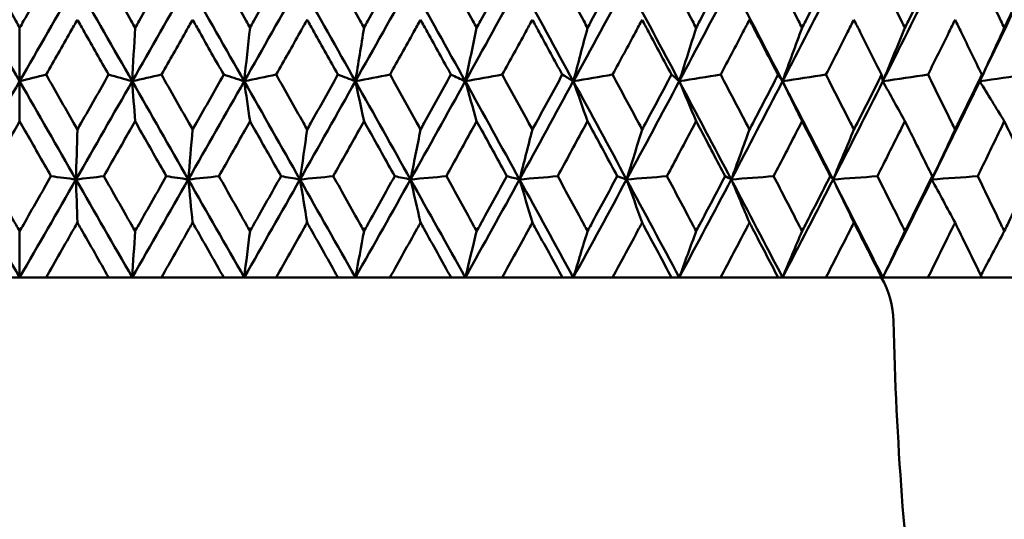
# Model space of a CAD drawing. Header units: millimetres. Extents: x 113 to 2969, y 62 to 2427.
# Tile 208 of 256: x 1591.69 to 1602.41, y 141.7 to 147.13. Entities that reach past the tile are written whole.
import ezdxf

# ---------------------------------------------------------------- set-up
doc = ezdxf.new("R2010")
doc.units = ezdxf.units.MM
doc.header["$LTSCALE"] = 12
doc.layers.add('Widoczne (ISO)', color=7, linetype='Continuous', lineweight=50)

msp = doc.modelspace()

# ---------------------------------------------------------------- linework, layer by layer
at = {"layer": 'Widoczne (ISO)'}
for p, q in [((1591.694, 147.046), (1591.694, 146.465)), ((1591.694, 146.031), (1591.694, 146.465)), ((1598.3, 145.396), (1598.198, 145.432)), ((1591.694, 144.834), (1591.694, 144.33)), ((1591.694, 144.33), (1591.407, 144.33)), ((1591.982, 144.33), (1591.694, 144.33)), ((1591.982, 144.33), (1592.663, 144.33)), ((1592.919, 144.33), (1592.663, 144.33)), ((1593.237, 144.33), (1592.919, 144.33)), ((1593.237, 144.33), (1593.915, 144.33)), ((1594.138, 144.33), (1593.915, 144.33)), ((1594.486, 144.33), (1594.138, 144.33)), ((1594.486, 144.33), (1595.159, 144.33)), ((1595.348, 144.33), (1595.159, 144.33)), ((1595.724, 144.33), (1595.348, 144.33)), ((1595.724, 144.33), (1596.389, 144.33)), ((1596.544, 144.33), (1596.389, 144.33)), ((1596.946, 144.33), (1596.544, 144.33)), ((1596.946, 144.33), (1597.601, 144.33)), ((1597.72, 144.33), (1597.601, 144.33)), ((1598.147, 144.33), (1597.72, 144.33)), ((1598.147, 144.33), (1598.789, 144.33)), ((1598.873, 144.33), (1598.789, 144.33)), ((1599.323, 144.33), (1598.873, 144.33)), ((1599.323, 144.33), (1599.949, 144.33)), ((1599.997, 144.33), (1599.949, 144.33)), ((1600.469, 144.33), (1599.997, 144.33)), ((1600.469, 144.33), (1601.076, 144.33)), ((1601.089, 144.33), (1601.076, 144.33)), ((1601.58, 144.33), (1601.089, 144.33)), ((1601.58, 144.33), (1602.167, 144.33)), ((1602.652, 144.33), (1602.167, 144.33))]:
    msp.add_line(p, q, dxfattribs=at)
msp.add_circle((1591.694, 112.33), 50, dxfattribs=at)
msp.add_arc((1600.206, 143.83), 1, 1.3146, 30, dxfattribs=at)
for points, knots in [([(1591.356, 147.644), (1591.454, 147.47), (1591.553, 147.296), (1591.666, 147.097), (1591.68, 147.072), (1591.694, 147.046)], [0.01556037, 0.01556037, 0.01556037, 0.01556037, 0.07555527, 0.07555527, 0.08428623, 0.08428623, 0.08428623, 0.08428623]), ([(1591.694, 147.046), (1591.709, 147.071), (1591.723, 147.097), (1591.836, 147.296), (1591.934, 147.47), (1592.033, 147.644)], [0.06686277, 0.06686277, 0.06686277, 0.06686277, 0.07557848, 0.07557848, 0.13558897, 0.13558897, 0.13558897, 0.13558897]), ([(1592.612, 147.644), (1592.71, 147.47), (1592.809, 147.296), (1592.921, 147.097), (1592.936, 147.072), (1592.95, 147.046)], [0.01556037, 0.01556037, 0.01556037, 0.01556037, 0.07555527, 0.07555527, 0.08428623, 0.08428623, 0.08428623, 0.08428623]), ([(1592.95, 147.046), (1592.964, 147.071), (1592.979, 147.097), (1593.091, 147.296), (1593.19, 147.47), (1593.288, 147.644)], [0.06686277, 0.06686277, 0.06686277, 0.06686277, 0.07557848, 0.07557848, 0.13558897, 0.13558897, 0.13558897, 0.13558897]), ([(1593.865, 147.644), (1593.963, 147.47), (1594.06, 147.296), (1594.173, 147.097), (1594.187, 147.072), (1594.201, 147.046)], [0.01556037, 0.01556037, 0.01556037, 0.01556037, 0.07555527, 0.07555527, 0.08428623, 0.08428623, 0.08428623, 0.08428623]), ([(1594.201, 147.046), (1594.215, 147.071), (1594.229, 147.097), (1594.341, 147.296), (1594.439, 147.47), (1594.537, 147.644)], [0.06686277, 0.06686277, 0.06686277, 0.06686277, 0.07557848, 0.07557848, 0.13558897, 0.13558897, 0.13558897, 0.13558897]), ([(1595.109, 147.644), (1595.206, 147.47), (1595.303, 147.296), (1595.414, 147.097), (1595.428, 147.072), (1595.442, 147.046)], [0.01556037, 0.01556037, 0.01556037, 0.01556037, 0.07555527, 0.07555527, 0.08428623, 0.08428623, 0.08428623, 0.08428623]), ([(1595.442, 147.046), (1595.456, 147.071), (1595.47, 147.097), (1595.581, 147.296), (1595.678, 147.47), (1595.774, 147.644)], [0.06686277, 0.06686277, 0.06686277, 0.06686277, 0.07557848, 0.07557848, 0.13558897, 0.13558897, 0.13558897, 0.13558897]), ([(1596.339, 147.644), (1596.435, 147.47), (1596.531, 147.296), (1596.64, 147.097), (1596.654, 147.072), (1596.668, 147.046)], [0.01556037, 0.01556037, 0.01556037, 0.01556037, 0.07555527, 0.07555527, 0.08428623, 0.08428623, 0.08428623, 0.08428623]), ([(1596.668, 147.046), (1596.682, 147.071), (1596.696, 147.097), (1596.805, 147.296), (1596.9, 147.47), (1596.995, 147.644)], [0.06686277, 0.06686277, 0.06686277, 0.06686277, 0.07557848, 0.07557848, 0.13558897, 0.13558897, 0.13558897, 0.13558897]), ([(1597.552, 147.644), (1597.646, 147.47), (1597.74, 147.296), (1597.847, 147.097), (1597.861, 147.072), (1597.875, 147.046)], [0.01556037, 0.01556037, 0.01556037, 0.01556037, 0.07555527, 0.07555527, 0.08428623, 0.08428623, 0.08428623, 0.08428623]), ([(1597.875, 147.046), (1597.888, 147.071), (1597.902, 147.097), (1598.009, 147.296), (1598.103, 147.47), (1598.196, 147.644)], [0.06686277, 0.06686277, 0.06686277, 0.06686277, 0.07557848, 0.07557848, 0.13558897, 0.13558897, 0.13558897, 0.13558897]), ([(1598.741, 147.644), (1598.833, 147.47), (1598.925, 147.296), (1599.03, 147.097), (1599.043, 147.072), (1599.057, 147.046)], [0.01556037, 0.01556037, 0.01556037, 0.01556037, 0.07555527, 0.07555527, 0.08428623, 0.08428623, 0.08428623, 0.08428623]), ([(1599.057, 147.046), (1599.07, 147.071), (1599.083, 147.097), (1599.188, 147.296), (1599.28, 147.47), (1599.371, 147.644)], [0.06686277, 0.06686277, 0.06686277, 0.06686277, 0.07557848, 0.07557848, 0.13558897, 0.13558897, 0.13558897, 0.13558897]), ([(1599.902, 147.644), (1599.992, 147.47), (1600.082, 147.296), (1600.184, 147.097), (1600.197, 147.072), (1600.21, 147.046)], [0.01556037, 0.01556037, 0.01556037, 0.01556037, 0.07555527, 0.07555527, 0.08428623, 0.08428623, 0.08428623, 0.08428623]), ([(1600.21, 147.046), (1600.223, 147.071), (1600.236, 147.097), (1600.338, 147.296), (1600.427, 147.47), (1600.515, 147.644)], [0.06686277, 0.06686277, 0.06686277, 0.06686277, 0.07557848, 0.07557848, 0.13558897, 0.13558897, 0.13558897, 0.13558897]), ([(1601.031, 147.644), (1601.118, 147.47), (1601.205, 147.296), (1601.304, 147.097), (1601.317, 147.072), (1601.329, 147.046)], [0.01556037, 0.01556037, 0.01556037, 0.01556037, 0.07555527, 0.07555527, 0.08428623, 0.08428623, 0.08428623, 0.08428623]), ([(1601.329, 147.046), (1601.342, 147.071), (1601.354, 147.097), (1601.453, 147.296), (1601.539, 147.47), (1601.625, 147.644)], [0.06686277, 0.06686277, 0.06686277, 0.06686277, 0.07557848, 0.07557848, 0.13558897, 0.13558897, 0.13558897, 0.13558897]), ([(1602.123, 147.644), (1602.207, 147.47), (1602.291, 147.296), (1602.387, 147.097), (1602.399, 147.072), (1602.411, 147.046)], [0.01556037, 0.01556037, 0.01556037, 0.01556037, 0.07555527, 0.07555527, 0.08428623, 0.08428623, 0.08428623, 0.08428623]), ([(1602.411, 147.046), (1602.423, 147.071), (1602.435, 147.097), (1602.53, 147.296), (1602.613, 147.47), (1602.695, 147.644)], [0.06686277, 0.06686277, 0.06686277, 0.06686277, 0.07557848, 0.07557848, 0.13558897, 0.13558897, 0.13558897, 0.13558897]), ([(1592.323, 147.135), (1592.297, 147.09), (1592.271, 147.045), (1592.158, 146.846), (1592.07, 146.692), (1591.983, 146.537)], [0.04598621, 0.04598621, 0.04598621, 0.04598621, 0.06155279, 0.06155279, 0.11473062, 0.11473062, 0.11473062, 0.11473062]), ([(1592.662, 146.537), (1592.575, 146.691), (1592.487, 146.846), (1592.374, 147.045), (1592.348, 147.09), (1592.323, 147.135)], [0.00838421, 0.00838421, 0.00838421, 0.00838421, 0.06155515, 0.06155515, 0.07712864, 0.07712864, 0.07712864, 0.07712864]), ([(1593.576, 147.135), (1593.551, 147.09), (1593.525, 147.045), (1593.413, 146.846), (1593.325, 146.692), (1593.238, 146.537)], [0.04598621, 0.04598621, 0.04598621, 0.04598621, 0.06155279, 0.06155279, 0.11473062, 0.11473062, 0.11473062, 0.11473062]), ([(1593.915, 146.537), (1593.827, 146.691), (1593.74, 146.846), (1593.628, 147.045), (1593.602, 147.09), (1593.576, 147.135)], [0.00838421, 0.00838421, 0.00838421, 0.00838421, 0.06155515, 0.06155515, 0.07712864, 0.07712864, 0.07712864, 0.07712864]), ([(1594.823, 147.135), (1594.798, 147.09), (1594.772, 147.045), (1594.66, 146.846), (1594.574, 146.692), (1594.487, 146.537)], [0.04598621, 0.04598621, 0.04598621, 0.04598621, 0.06155279, 0.06155279, 0.11473062, 0.11473062, 0.11473062, 0.11473062]), ([(1595.158, 146.537), (1595.072, 146.691), (1594.986, 146.846), (1594.874, 147.045), (1594.848, 147.09), (1594.823, 147.135)], [0.00838421, 0.00838421, 0.00838421, 0.00838421, 0.06155515, 0.06155515, 0.07712864, 0.07712864, 0.07712864, 0.07712864]), ([(1596.057, 147.135), (1596.032, 147.09), (1596.007, 147.045), (1595.896, 146.846), (1595.811, 146.692), (1595.725, 146.537)], [0.04598621, 0.04598621, 0.04598621, 0.04598621, 0.06155279, 0.06155279, 0.11473062, 0.11473062, 0.11473062, 0.11473062]), ([(1596.388, 146.537), (1596.303, 146.691), (1596.218, 146.846), (1596.107, 147.045), (1596.082, 147.09), (1596.057, 147.135)], [0.00838421, 0.00838421, 0.00838421, 0.00838421, 0.06155515, 0.06155515, 0.07712864, 0.07712864, 0.07712864, 0.07712864]), ([(1597.274, 147.135), (1597.249, 147.09), (1597.225, 147.045), (1597.116, 146.846), (1597.032, 146.692), (1596.947, 146.537)], [0.04598621, 0.04598621, 0.04598621, 0.04598621, 0.06155279, 0.06155279, 0.11473062, 0.11473062, 0.11473062, 0.11473062]), ([(1597.6, 146.537), (1597.516, 146.691), (1597.432, 146.846), (1597.323, 147.045), (1597.299, 147.09), (1597.274, 147.135)], [0.00838421, 0.00838421, 0.00838421, 0.00838421, 0.06155515, 0.06155515, 0.07712864, 0.07712864, 0.07712864, 0.07712864]), ([(1598.469, 147.135), (1598.445, 147.09), (1598.421, 147.045), (1598.314, 146.846), (1598.231, 146.692), (1598.148, 146.537)], [0.04598621, 0.04598621, 0.04598621, 0.04598621, 0.06155279, 0.06155279, 0.11473062, 0.11473062, 0.11473062, 0.11473062]), ([(1598.788, 146.537), (1598.706, 146.691), (1598.624, 146.846), (1598.517, 147.045), (1598.493, 147.09), (1598.469, 147.135)], [0.00838421, 0.00838421, 0.00838421, 0.00838421, 0.06155515, 0.06155515, 0.07712864, 0.07712864, 0.07712864, 0.07712864]), ([(1599.637, 147.135), (1599.614, 147.09), (1599.59, 147.045), (1599.486, 146.846), (1599.405, 146.692), (1599.324, 146.537)], [0.04598621, 0.04598621, 0.04598621, 0.04598621, 0.06155279, 0.06155279, 0.11473062, 0.11473062, 0.11473062, 0.11473062]), ([(1599.948, 146.537), (1599.868, 146.691), (1599.788, 146.846), (1599.684, 147.045), (1599.661, 147.09), (1599.637, 147.135)], [0.00838421, 0.00838421, 0.00838421, 0.00838421, 0.06155515, 0.06155515, 0.07712864, 0.07712864, 0.07712864, 0.07712864]), ([(1600.774, 147.135), (1600.751, 147.09), (1600.728, 147.045), (1600.627, 146.846), (1600.549, 146.692), (1600.47, 146.537)], [0.04598621, 0.04598621, 0.04598621, 0.04598621, 0.06155279, 0.06155279, 0.11473062, 0.11473062, 0.11473062, 0.11473062]), ([(1601.076, 146.537), (1600.998, 146.691), (1600.921, 146.846), (1600.82, 147.045), (1600.797, 147.09), (1600.774, 147.135)], [0.00838421, 0.00838421, 0.00838421, 0.00838421, 0.06155515, 0.06155515, 0.07712864, 0.07712864, 0.07712864, 0.07712864]), ([(1601.875, 147.135), (1601.853, 147.09), (1601.831, 147.045), (1601.733, 146.846), (1601.657, 146.692), (1601.581, 146.537)], [0.04598621, 0.04598621, 0.04598621, 0.04598621, 0.06155279, 0.06155279, 0.11473062, 0.11473062, 0.11473062, 0.11473062]), ([(1602.166, 146.537), (1602.092, 146.691), (1602.017, 146.846), (1601.919, 147.045), (1601.897, 147.09), (1601.875, 147.135)], [0.00838421, 0.00838421, 0.00838421, 0.00838421, 0.06155515, 0.06155515, 0.07712864, 0.07712864, 0.07712864, 0.07712864]), ([(1591.983, 146.537), (1592.082, 146.362), (1592.181, 146.187), (1592.295, 145.988), (1592.309, 145.963), (1592.323, 145.939)], [0.01044349, 0.01044349, 0.01044349, 0.01044349, 0.07085106, 0.07085106, 0.07930241, 0.07930241, 0.07930241, 0.07930241]), ([(1592.323, 145.939), (1592.336, 145.963), (1592.35, 145.987), (1592.464, 146.187), (1592.563, 146.362), (1592.662, 146.537)], [0.06241522, 0.06241522, 0.06241522, 0.06241522, 0.0708546, 0.0708546, 0.13127416, 0.13127416, 0.13127416, 0.13127416]), ([(1593.238, 146.537), (1593.337, 146.362), (1593.436, 146.187), (1593.549, 145.988), (1593.563, 145.963), (1593.576, 145.939)], [0.01044349, 0.01044349, 0.01044349, 0.01044349, 0.07085106, 0.07085106, 0.07930241, 0.07930241, 0.07930241, 0.07930241]), ([(1593.576, 145.939), (1593.59, 145.963), (1593.604, 145.987), (1593.717, 146.187), (1593.816, 146.362), (1593.915, 146.537)], [0.06241522, 0.06241522, 0.06241522, 0.06241522, 0.0708546, 0.0708546, 0.13127416, 0.13127416, 0.13127416, 0.13127416]), ([(1594.487, 146.537), (1594.585, 146.362), (1594.684, 146.187), (1594.796, 145.988), (1594.809, 145.963), (1594.823, 145.939)], [0.01044349, 0.01044349, 0.01044349, 0.01044349, 0.07085106, 0.07085106, 0.07930241, 0.07930241, 0.07930241, 0.07930241]), ([(1594.823, 145.939), (1594.837, 145.963), (1594.85, 145.987), (1594.962, 146.187), (1595.06, 146.362), (1595.158, 146.537)], [0.06241522, 0.06241522, 0.06241522, 0.06241522, 0.0708546, 0.0708546, 0.13127416, 0.13127416, 0.13127416, 0.13127416]), ([(1595.725, 146.537), (1595.822, 146.362), (1595.919, 146.187), (1596.03, 145.988), (1596.044, 145.963), (1596.057, 145.939)], [0.01044349, 0.01044349, 0.01044349, 0.01044349, 0.07085106, 0.07085106, 0.07930241, 0.07930241, 0.07930241, 0.07930241]), ([(1596.057, 145.939), (1596.071, 145.963), (1596.084, 145.987), (1596.195, 146.187), (1596.292, 146.362), (1596.388, 146.537)], [0.06241522, 0.06241522, 0.06241522, 0.06241522, 0.0708546, 0.0708546, 0.13127416, 0.13127416, 0.13127416, 0.13127416]), ([(1596.947, 146.537), (1597.043, 146.362), (1597.139, 146.187), (1597.247, 145.988), (1597.261, 145.963), (1597.274, 145.939)], [0.01044349, 0.01044349, 0.01044349, 0.01044349, 0.07085106, 0.07085106, 0.07930241, 0.07930241, 0.07930241, 0.07930241]), ([(1597.274, 145.939), (1597.287, 145.963), (1597.301, 145.987), (1597.41, 146.187), (1597.505, 146.362), (1597.6, 146.537)], [0.06241522, 0.06241522, 0.06241522, 0.06241522, 0.0708546, 0.0708546, 0.13127416, 0.13127416, 0.13127416, 0.13127416]), ([(1598.148, 146.537), (1598.242, 146.362), (1598.336, 146.187), (1598.443, 145.988), (1598.456, 145.963), (1598.469, 145.939)], [0.01044349, 0.01044349, 0.01044349, 0.01044349, 0.07085106, 0.07085106, 0.07930241, 0.07930241, 0.07930241, 0.07930241]), ([(1598.469, 145.939), (1598.482, 145.963), (1598.495, 145.987), (1598.602, 146.187), (1598.695, 146.362), (1598.788, 146.537)], [0.06241522, 0.06241522, 0.06241522, 0.06241522, 0.0708546, 0.0708546, 0.13127416, 0.13127416, 0.13127416, 0.13127416]), ([(1599.324, 146.537), (1599.416, 146.362), (1599.508, 146.187), (1599.612, 145.988), (1599.624, 145.963), (1599.637, 145.939)], [0.01044349, 0.01044349, 0.01044349, 0.01044349, 0.07085106, 0.07085106, 0.07930241, 0.07930241, 0.07930241, 0.07930241]), ([(1599.637, 145.939), (1599.65, 145.963), (1599.663, 145.987), (1599.767, 146.187), (1599.858, 146.362), (1599.948, 146.537)], [0.06241522, 0.06241522, 0.06241522, 0.06241522, 0.0708546, 0.0708546, 0.13127416, 0.13127416, 0.13127416, 0.13127416]), ([(1600.47, 146.537), (1600.559, 146.362), (1600.648, 146.187), (1600.749, 145.988), (1600.762, 145.963), (1600.774, 145.939)], [0.01044349, 0.01044349, 0.01044349, 0.01044349, 0.07085106, 0.07085106, 0.07930241, 0.07930241, 0.07930241, 0.07930241]), ([(1600.774, 145.939), (1600.786, 145.963), (1600.799, 145.987), (1600.9, 146.187), (1600.988, 146.362), (1601.076, 146.537)], [0.06241522, 0.06241522, 0.06241522, 0.06241522, 0.0708546, 0.0708546, 0.13127416, 0.13127416, 0.13127416, 0.13127416]), ([(1601.581, 146.537), (1601.667, 146.362), (1601.754, 146.187), (1601.851, 145.988), (1601.863, 145.963), (1601.875, 145.939)], [0.01044349, 0.01044349, 0.01044349, 0.01044349, 0.07085106, 0.07085106, 0.07930241, 0.07930241, 0.07930241, 0.07930241]), ([(1601.875, 145.939), (1601.887, 145.963), (1601.899, 145.987), (1601.996, 146.187), (1602.082, 146.362), (1602.166, 146.537)], [0.06241522, 0.06241522, 0.06241522, 0.06241522, 0.0708546, 0.0708546, 0.13127416, 0.13127416, 0.13127416, 0.13127416]), ([(1591.694, 146.031), (1591.675, 145.997), (1591.656, 145.964), (1591.543, 145.764), (1591.448, 145.598), (1591.354, 145.432)], [0.04993807, 0.04993807, 0.04993807, 0.04993807, 0.0614821, 0.0614821, 0.11877783, 0.11877783, 0.11877783, 0.11877783]), ([(1592.035, 145.432), (1591.94, 145.598), (1591.846, 145.764), (1591.732, 145.964), (1591.713, 145.997), (1591.694, 146.031)], [0.00418374, 0.00418374, 0.00418374, 0.00418374, 0.06147247, 0.06147247, 0.07302352, 0.07302352, 0.07302352, 0.07302352]), ([(1592.95, 146.031), (1592.931, 145.997), (1592.912, 145.964), (1592.799, 145.764), (1592.704, 145.598), (1592.61, 145.432)], [0.04993807, 0.04993807, 0.04993807, 0.04993807, 0.0614821, 0.0614821, 0.11877783, 0.11877783, 0.11877783, 0.11877783]), ([(1593.29, 145.432), (1593.196, 145.598), (1593.101, 145.764), (1592.988, 145.964), (1592.969, 145.997), (1592.95, 146.031)], [0.00418374, 0.00418374, 0.00418374, 0.00418374, 0.06147247, 0.06147247, 0.07302352, 0.07302352, 0.07302352, 0.07302352]), ([(1594.201, 146.031), (1594.182, 145.997), (1594.163, 145.964), (1594.051, 145.764), (1593.957, 145.598), (1593.863, 145.432)], [0.04993807, 0.04993807, 0.04993807, 0.04993807, 0.0614821, 0.0614821, 0.11877783, 0.11877783, 0.11877783, 0.11877783]), ([(1594.539, 145.432), (1594.445, 145.598), (1594.351, 145.764), (1594.239, 145.964), (1594.22, 145.997), (1594.201, 146.031)], [0.00418374, 0.00418374, 0.00418374, 0.00418374, 0.06147247, 0.06147247, 0.07302352, 0.07302352, 0.07302352, 0.07302352]), ([(1595.442, 146.031), (1595.423, 145.997), (1595.405, 145.964), (1595.293, 145.764), (1595.2, 145.598), (1595.107, 145.432)], [0.04993807, 0.04993807, 0.04993807, 0.04993807, 0.0614821, 0.0614821, 0.11877783, 0.11877783, 0.11877783, 0.11877783]), ([(1595.776, 145.432), (1595.683, 145.598), (1595.591, 145.764), (1595.479, 145.964), (1595.461, 145.997), (1595.442, 146.031)], [0.00418374, 0.00418374, 0.00418374, 0.00418374, 0.06147247, 0.06147247, 0.07302352, 0.07302352, 0.07302352, 0.07302352]), ([(1596.668, 146.031), (1596.65, 145.997), (1596.631, 145.964), (1596.521, 145.764), (1596.429, 145.598), (1596.338, 145.432)], [0.04993807, 0.04993807, 0.04993807, 0.04993807, 0.0614821, 0.0614821, 0.11877783, 0.11877783, 0.11877783, 0.11877783]), ([(1596.997, 145.432), (1596.906, 145.598), (1596.815, 145.764), (1596.705, 145.964), (1596.687, 145.997), (1596.668, 146.031)], [0.00418374, 0.00418374, 0.00418374, 0.00418374, 0.06147247, 0.06147247, 0.07302352, 0.07302352, 0.07302352, 0.07302352]), ([(1597.875, 146.031), (1597.857, 145.997), (1597.838, 145.964), (1597.73, 145.764), (1597.64, 145.598), (1597.55, 145.432)], [0.04993807, 0.04993807, 0.04993807, 0.04993807, 0.0614821, 0.0614821, 0.11877783, 0.11877783, 0.11877783, 0.11877783]), ([(1598.198, 145.432), (1598.108, 145.598), (1598.019, 145.764), (1597.911, 145.964), (1597.893, 145.997), (1597.875, 146.031)], [0.00418374, 0.00418374, 0.00418374, 0.00418374, 0.06147247, 0.06147247, 0.07302352, 0.07302352, 0.07302352, 0.07302352]), ([(1599.057, 146.031), (1599.039, 145.997), (1599.021, 145.964), (1598.916, 145.764), (1598.828, 145.598), (1598.739, 145.432)], [0.04993807, 0.04993807, 0.04993807, 0.04993807, 0.0614821, 0.0614821, 0.11877783, 0.11877783, 0.11877783, 0.11877783]), ([(1599.372, 145.432), (1599.285, 145.598), (1599.198, 145.764), (1599.092, 145.964), (1599.075, 145.997), (1599.057, 146.031)], [0.00418374, 0.00418374, 0.00418374, 0.00418374, 0.06147247, 0.06147247, 0.07302352, 0.07302352, 0.07302352, 0.07302352]), ([(1600.21, 146.031), (1600.193, 145.997), (1600.175, 145.964), (1600.073, 145.764), (1599.987, 145.598), (1599.9, 145.432)], [0.04993807, 0.04993807, 0.04993807, 0.04993807, 0.0614821, 0.0614821, 0.11877783, 0.11877783, 0.11877783, 0.11877783]), ([(1600.517, 145.432), (1600.432, 145.598), (1600.347, 145.764), (1600.244, 145.964), (1600.227, 145.997), (1600.21, 146.031)], [0.00418374, 0.00418374, 0.00418374, 0.00418374, 0.06147247, 0.06147247, 0.07302352, 0.07302352, 0.07302352, 0.07302352]), ([(1601.329, 146.031), (1601.313, 145.997), (1601.296, 145.964), (1601.196, 145.764), (1601.113, 145.598), (1601.03, 145.432)], [0.04993807, 0.04993807, 0.04993807, 0.04993807, 0.0614821, 0.0614821, 0.11877783, 0.11877783, 0.11877783, 0.11877783]), ([(1601.626, 145.432), (1601.544, 145.598), (1601.462, 145.764), (1601.363, 145.964), (1601.346, 145.997), (1601.329, 146.031)], [0.00418374, 0.00418374, 0.00418374, 0.00418374, 0.06147247, 0.06147247, 0.07302352, 0.07302352, 0.07302352, 0.07302352]), ([(1602.411, 146.031), (1602.395, 145.997), (1602.379, 145.964), (1602.283, 145.764), (1602.202, 145.598), (1602.122, 145.432)], [0.04993807, 0.04993807, 0.04993807, 0.04993807, 0.0614821, 0.0614821, 0.11877783, 0.11877783, 0.11877783, 0.11877783]), ([(1602.697, 145.432), (1602.618, 145.598), (1602.539, 145.764), (1602.443, 145.964), (1602.427, 145.997), (1602.411, 146.031)], [0.00418374, 0.00418374, 0.00418374, 0.00418374, 0.06147247, 0.06147247, 0.07302352, 0.07302352, 0.07302352, 0.07302352]), ([(1591.354, 145.432), (1591.454, 145.256), (1591.554, 145.08), (1591.668, 144.88), (1591.681, 144.857), (1591.694, 144.834)], [0.00523804, 0.00523804, 0.00523804, 0.00523804, 0.06606705, 0.06606705, 0.07409033, 0.07409033, 0.07409033, 0.07409033]), ([(1591.694, 144.834), (1591.708, 144.857), (1591.721, 144.88), (1591.834, 145.08), (1591.935, 145.256), (1592.035, 145.432)], [0.05804162, 0.05804162, 0.05804162, 0.05804162, 0.06605559, 0.06605559, 0.12689392, 0.12689392, 0.12689392, 0.12689392]), ([(1592.61, 145.432), (1592.71, 145.256), (1592.81, 145.08), (1592.924, 144.88), (1592.937, 144.857), (1592.95, 144.834)], [0.00523804, 0.00523804, 0.00523804, 0.00523804, 0.06606705, 0.06606705, 0.07409033, 0.07409033, 0.07409033, 0.07409033]), ([(1592.95, 144.834), (1592.963, 144.857), (1592.977, 144.88), (1593.09, 145.08), (1593.19, 145.256), (1593.29, 145.432)], [0.05804162, 0.05804162, 0.05804162, 0.05804162, 0.06605559, 0.06605559, 0.12689392, 0.12689392, 0.12689392, 0.12689392]), ([(1593.863, 145.432), (1593.962, 145.256), (1594.062, 145.08), (1594.175, 144.88), (1594.188, 144.857), (1594.201, 144.834)], [0.00523804, 0.00523804, 0.00523804, 0.00523804, 0.06606705, 0.06606705, 0.07409033, 0.07409033, 0.07409033, 0.07409033]), ([(1594.201, 144.834), (1594.214, 144.857), (1594.227, 144.88), (1594.34, 145.08), (1594.439, 145.256), (1594.539, 145.432)], [0.05804162, 0.05804162, 0.05804162, 0.05804162, 0.06605559, 0.06605559, 0.12689392, 0.12689392, 0.12689392, 0.12689392]), ([(1595.107, 145.432), (1595.206, 145.256), (1595.304, 145.08), (1595.416, 144.88), (1595.429, 144.857), (1595.442, 144.834)], [0.00523804, 0.00523804, 0.00523804, 0.00523804, 0.06606705, 0.06606705, 0.07409033, 0.07409033, 0.07409033, 0.07409033]), ([(1595.442, 144.834), (1595.455, 144.857), (1595.468, 144.88), (1595.579, 145.08), (1595.678, 145.256), (1595.776, 145.432)], [0.05804162, 0.05804162, 0.05804162, 0.05804162, 0.06605559, 0.06605559, 0.12689392, 0.12689392, 0.12689392, 0.12689392]), ([(1596.338, 145.432), (1596.435, 145.256), (1596.532, 145.08), (1596.642, 144.88), (1596.655, 144.857), (1596.668, 144.834)], [0.00523804, 0.00523804, 0.00523804, 0.00523804, 0.06606705, 0.06606705, 0.07409033, 0.07409033, 0.07409033, 0.07409033]), ([(1596.668, 144.834), (1596.681, 144.857), (1596.694, 144.88), (1596.804, 145.08), (1596.901, 145.256), (1596.997, 145.432)], [0.05804162, 0.05804162, 0.05804162, 0.05804162, 0.06605559, 0.06605559, 0.12689392, 0.12689392, 0.12689392, 0.12689392]), ([(1597.55, 145.432), (1597.646, 145.256), (1597.741, 145.08), (1597.849, 144.88), (1597.862, 144.857), (1597.875, 144.834)], [0.00523804, 0.00523804, 0.00523804, 0.00523804, 0.06606705, 0.06606705, 0.07409033, 0.07409033, 0.07409033, 0.07409033]), ([(1597.875, 144.834), (1597.887, 144.857), (1597.9, 144.88), (1598.008, 145.08), (1598.103, 145.256), (1598.198, 145.432)], [0.05804162, 0.05804162, 0.05804162, 0.05804162, 0.06605559, 0.06605559, 0.12689392, 0.12689392, 0.12689392, 0.12689392]), ([(1598.739, 145.432), (1598.833, 145.256), (1598.926, 145.08), (1599.032, 144.88), (1599.044, 144.857), (1599.057, 144.834)], [0.00523804, 0.00523804, 0.00523804, 0.00523804, 0.06606705, 0.06606705, 0.07409033, 0.07409033, 0.07409033, 0.07409033]), ([(1599.057, 144.834), (1599.069, 144.857), (1599.081, 144.88), (1599.187, 145.08), (1599.28, 145.256), (1599.372, 145.432)], [0.05804162, 0.05804162, 0.05804162, 0.05804162, 0.06605559, 0.06605559, 0.12689392, 0.12689392, 0.12689392, 0.12689392]), ([(1599.9, 145.432), (1599.992, 145.256), (1600.083, 145.08), (1600.186, 144.88), (1600.198, 144.857), (1600.21, 144.834)], [0.00523804, 0.00523804, 0.00523804, 0.00523804, 0.06606705, 0.06606705, 0.07409033, 0.07409033, 0.07409033, 0.07409033]), ([(1600.21, 144.834), (1600.222, 144.857), (1600.234, 144.88), (1600.337, 145.08), (1600.427, 145.256), (1600.517, 145.432)], [0.05804162, 0.05804162, 0.05804162, 0.05804162, 0.06605559, 0.06605559, 0.12689392, 0.12689392, 0.12689392, 0.12689392]), ([(1601.03, 145.432), (1601.118, 145.256), (1601.207, 145.08), (1601.306, 144.88), (1601.318, 144.857), (1601.329, 144.834)], [0.00523804, 0.00523804, 0.00523804, 0.00523804, 0.06606705, 0.06606705, 0.07409033, 0.07409033, 0.07409033, 0.07409033]), ([(1601.329, 144.834), (1601.341, 144.857), (1601.353, 144.88), (1601.452, 145.08), (1601.539, 145.256), (1601.626, 145.432)], [0.05804162, 0.05804162, 0.05804162, 0.05804162, 0.06605559, 0.06605559, 0.12689392, 0.12689392, 0.12689392, 0.12689392]), ([(1602.122, 145.432), (1602.207, 145.256), (1602.292, 145.08), (1602.388, 144.88), (1602.4, 144.857), (1602.411, 144.834)], [0.00523804, 0.00523804, 0.00523804, 0.00523804, 0.06606705, 0.06606705, 0.07409033, 0.07409033, 0.07409033, 0.07409033]), ([(1602.411, 144.834), (1602.422, 144.857), (1602.433, 144.88), (1602.529, 145.08), (1602.613, 145.256), (1602.697, 145.432)], [0.05804162, 0.05804162, 0.05804162, 0.05804162, 0.06605559, 0.06605559, 0.12689392, 0.12689392, 0.12689392, 0.12689392]), ([(1592.323, 144.927), (1592.31, 144.906), (1592.298, 144.884), (1592.184, 144.685), (1592.083, 144.507), (1591.982, 144.33)], [0.05393723, 0.05393723, 0.05393723, 0.05393723, 0.06137399, 0.06137399, 0.12273355, 0.12273355, 0.12273355, 0.12273355]), ([(1592.663, 144.33), (1592.562, 144.507), (1592.461, 144.685), (1592.347, 144.884), (1592.335, 144.906), (1592.323, 144.927)], [0, 0, 0, 0, 0.06135239, 0.06135239, 0.06879633, 0.06879633, 0.06879633, 0.06879633]), ([(1593.576, 144.927), (1593.564, 144.906), (1593.552, 144.884), (1593.439, 144.685), (1593.338, 144.507), (1593.237, 144.33)], [0.05393723, 0.05393723, 0.05393723, 0.05393723, 0.06137399, 0.06137399, 0.12273355, 0.12273355, 0.12273355, 0.12273355]), ([(1593.915, 144.33), (1593.815, 144.507), (1593.714, 144.685), (1593.601, 144.884), (1593.589, 144.906), (1593.576, 144.927)], [0, 0, 0, 0, 0.06135239, 0.06135239, 0.06879633, 0.06879633, 0.06879633, 0.06879633]), ([(1594.823, 144.927), (1594.811, 144.906), (1594.799, 144.884), (1594.687, 144.685), (1594.586, 144.507), (1594.486, 144.33)], [0.05393723, 0.05393723, 0.05393723, 0.05393723, 0.06137399, 0.06137399, 0.12273355, 0.12273355, 0.12273355, 0.12273355]), ([(1595.159, 144.33), (1595.059, 144.507), (1594.959, 144.685), (1594.847, 144.884), (1594.835, 144.906), (1594.823, 144.927)], [0, 0, 0, 0, 0.06135239, 0.06135239, 0.06879633, 0.06879633, 0.06879633, 0.06879633]), ([(1596.057, 144.927), (1596.045, 144.906), (1596.033, 144.884), (1595.922, 144.685), (1595.823, 144.507), (1595.724, 144.33)], [0.05393723, 0.05393723, 0.05393723, 0.05393723, 0.06137399, 0.06137399, 0.12273355, 0.12273355, 0.12273355, 0.12273355]), ([(1596.389, 144.33), (1596.291, 144.507), (1596.192, 144.685), (1596.081, 144.884), (1596.069, 144.906), (1596.057, 144.927)], [0, 0, 0, 0, 0.06135239, 0.06135239, 0.06879633, 0.06879633, 0.06879633, 0.06879633]), ([(1597.274, 144.927), (1597.262, 144.906), (1597.251, 144.884), (1597.141, 144.685), (1597.044, 144.507), (1596.946, 144.33)], [0.05393723, 0.05393723, 0.05393723, 0.05393723, 0.06137399, 0.06137399, 0.12273355, 0.12273355, 0.12273355, 0.12273355]), ([(1597.601, 144.33), (1597.504, 144.507), (1597.407, 144.685), (1597.298, 144.884), (1597.286, 144.906), (1597.274, 144.927)], [0, 0, 0, 0, 0.06135239, 0.06135239, 0.06879633, 0.06879633, 0.06879633, 0.06879633]), ([(1598.469, 144.927), (1598.458, 144.906), (1598.446, 144.884), (1598.339, 144.685), (1598.243, 144.507), (1598.147, 144.33)], [0.05393723, 0.05393723, 0.05393723, 0.05393723, 0.06137399, 0.06137399, 0.12273355, 0.12273355, 0.12273355, 0.12273355]), ([(1598.789, 144.33), (1598.694, 144.507), (1598.599, 144.685), (1598.492, 144.884), (1598.481, 144.906), (1598.469, 144.927)], [0, 0, 0, 0, 0.06135239, 0.06135239, 0.06879633, 0.06879633, 0.06879633, 0.06879633]), ([(1599.637, 144.927), (1599.626, 144.906), (1599.615, 144.884), (1599.51, 144.685), (1599.417, 144.507), (1599.323, 144.33)], [0.05393723, 0.05393723, 0.05393723, 0.05393723, 0.06137399, 0.06137399, 0.12273355, 0.12273355, 0.12273355, 0.12273355]), ([(1599.949, 144.33), (1599.857, 144.507), (1599.764, 144.685), (1599.66, 144.884), (1599.649, 144.906), (1599.637, 144.927)], [0, 0, 0, 0, 0.06135239, 0.06135239, 0.06879633, 0.06879633, 0.06879633, 0.06879633]), ([(1600.774, 144.927), (1600.763, 144.906), (1600.752, 144.884), (1600.651, 144.685), (1600.56, 144.507), (1600.469, 144.33)], [0.05393723, 0.05393723, 0.05393723, 0.05393723, 0.06137399, 0.06137399, 0.12273355, 0.12273355, 0.12273355, 0.12273355]), ([(1601.076, 144.33), (1600.987, 144.507), (1600.897, 144.685), (1600.796, 144.884), (1600.785, 144.906), (1600.774, 144.927)], [0, 0, 0, 0, 0.06135239, 0.06135239, 0.06879633, 0.06879633, 0.06879633, 0.06879633]), ([(1601.875, 144.927), (1601.865, 144.906), (1601.854, 144.884), (1601.756, 144.685), (1601.668, 144.507), (1601.58, 144.33)], [0.05393723, 0.05393723, 0.05393723, 0.05393723, 0.06137399, 0.06137399, 0.12273355, 0.12273355, 0.12273355, 0.12273355]), ([(1602.167, 144.33), (1602.081, 144.507), (1601.994, 144.685), (1601.896, 144.884), (1601.886, 144.906), (1601.875, 144.927)], [0, 0, 0, 0, 0.06135239, 0.06135239, 0.06879633, 0.06879633, 0.06879633, 0.06879633]), ([(1606.222, 130.011), (1605.583, 130.551), (1605.005, 131.168), (1603.971, 132.555), (1603.514, 133.324), (1602.724, 135.017), (1602.389, 135.94), (1601.842, 137.938), (1601.63, 139.014), (1601.326, 141.318), (1601.235, 142.547), (1601.205, 143.853)], [1, 1, 1, 1, 1.1906229, 1.1906229, 1.3812459, 1.3812459, 1.5718688, 1.5718688, 1.7624917, 1.7624917, 1.9531146, 1.9531146, 1.9531146, 1.9531146])]:
    msp.add_open_spline(points, degree=3, knots=knots, dxfattribs=at)
for points in [[(1591.694, 146.465), (1591.49, 146.821), (1591.286, 147.178), (1591.082, 147.535)], [(1591.694, 146.465), (1591.899, 146.821), (1592.103, 147.178), (1592.307, 147.535)], [(1592.919, 146.465), (1592.715, 146.821), (1592.511, 147.178), (1592.307, 147.535)], [(1592.919, 146.465), (1593.123, 146.821), (1593.326, 147.178), (1593.53, 147.535)], [(1594.138, 146.465), (1593.936, 146.821), (1593.733, 147.178), (1593.53, 147.535)], [(1594.138, 146.465), (1594.341, 146.821), (1594.543, 147.178), (1594.745, 147.535)], [(1595.348, 146.465), (1595.148, 146.821), (1594.947, 147.178), (1594.745, 147.535)], [(1595.348, 146.465), (1595.549, 146.821), (1595.749, 147.178), (1595.949, 147.535)], [(1596.544, 146.465), (1596.346, 146.821), (1596.148, 147.178), (1595.949, 147.535)], [(1596.544, 146.465), (1596.742, 146.821), (1596.939, 147.178), (1597.135, 147.535)], [(1597.72, 146.465), (1597.526, 146.821), (1597.331, 147.178), (1597.135, 147.535)], [(1597.72, 146.465), (1597.915, 146.821), (1598.108, 147.178), (1598.3, 147.535)], [(1598.873, 146.465), (1598.683, 146.821), (1598.492, 147.178), (1598.3, 147.535)], [(1598.873, 146.465), (1599.063, 146.821), (1599.252, 147.178), (1599.44, 147.535)], [(1599.997, 146.465), (1599.813, 146.821), (1599.627, 147.178), (1599.44, 147.535)], [(1599.997, 146.465), (1600.182, 146.821), (1600.366, 147.178), (1600.548, 147.535)], [(1601.089, 146.465), (1601.268, 146.821), (1601.446, 147.178), (1601.622, 147.535)], [(1602.143, 146.465), (1602.316, 146.821), (1602.487, 147.178), (1602.656, 147.535)], [(1592.95, 147.046), (1592.94, 146.852), (1592.929, 146.658), (1592.919, 146.465)], [(1594.201, 147.046), (1594.18, 146.852), (1594.159, 146.658), (1594.138, 146.465)], [(1595.442, 147.046), (1595.411, 146.852), (1595.38, 146.658), (1595.348, 146.465)], [(1596.668, 147.046), (1596.627, 146.852), (1596.586, 146.658), (1596.544, 146.465)], [(1597.875, 147.046), (1597.823, 146.852), (1597.772, 146.658), (1597.72, 146.465)], [(1599.057, 147.046), (1598.996, 146.852), (1598.935, 146.658), (1598.873, 146.465)], [(1600.21, 147.046), (1600.139, 146.852), (1600.068, 146.658), (1599.997, 146.465)], [(1601.329, 147.046), (1601.25, 146.852), (1601.169, 146.658), (1601.089, 146.465)], [(1602.411, 147.046), (1602.322, 146.852), (1602.233, 146.658), (1602.143, 146.465)], [(1591.694, 146.465), (1591.79, 146.489), (1591.887, 146.513), (1591.983, 146.537)], [(1592.919, 146.465), (1592.833, 146.489), (1592.748, 146.513), (1592.662, 146.537)], [(1592.919, 146.465), (1593.025, 146.489), (1593.131, 146.513), (1593.238, 146.537)], [(1594.138, 146.465), (1594.064, 146.489), (1593.989, 146.513), (1593.915, 146.537)], [(1594.138, 146.465), (1594.255, 146.489), (1594.371, 146.513), (1594.487, 146.537)], [(1595.348, 146.465), (1595.285, 146.489), (1595.222, 146.513), (1595.158, 146.537)], [(1595.348, 146.465), (1595.474, 146.489), (1595.599, 146.513), (1595.725, 146.537)], [(1596.544, 146.465), (1596.492, 146.489), (1596.44, 146.513), (1596.388, 146.537)], [(1596.544, 146.465), (1596.678, 146.489), (1596.813, 146.513), (1596.947, 146.537)], [(1597.72, 146.465), (1597.68, 146.489), (1597.64, 146.513), (1597.6, 146.537)], [(1597.72, 146.465), (1597.863, 146.489), (1598.006, 146.513), (1598.148, 146.537)], [(1598.873, 146.465), (1598.845, 146.489), (1598.816, 146.513), (1598.788, 146.537)], [(1598.873, 146.465), (1599.023, 146.489), (1599.174, 146.513), (1599.324, 146.537)], [(1599.997, 146.465), (1599.981, 146.489), (1599.965, 146.513), (1599.948, 146.537)], [(1599.997, 146.465), (1600.155, 146.489), (1600.312, 146.513), (1600.47, 146.537)], [(1601.089, 146.465), (1601.085, 146.489), (1601.08, 146.513), (1601.076, 146.537)], [(1601.089, 146.465), (1601.253, 146.489), (1601.417, 146.513), (1601.581, 146.537)], [(1602.143, 146.465), (1602.151, 146.489), (1602.159, 146.513), (1602.166, 146.537)], [(1602.143, 146.465), (1602.313, 146.489), (1602.483, 146.513), (1602.653, 146.537)], [(1591.082, 145.396), (1591.286, 145.752), (1591.49, 146.108), (1591.694, 146.465)], [(1592.307, 145.396), (1592.103, 145.752), (1591.898, 146.108), (1591.694, 146.465)], [(1592.307, 145.396), (1592.511, 145.752), (1592.715, 146.108), (1592.919, 146.465)], [(1592.95, 146.031), (1592.94, 146.175), (1592.929, 146.32), (1592.919, 146.465)], [(1593.529, 145.396), (1593.326, 145.752), (1593.122, 146.108), (1592.919, 146.465)], [(1593.529, 145.396), (1593.733, 145.752), (1593.936, 146.108), (1594.138, 146.465)], [(1594.201, 146.031), (1594.18, 146.175), (1594.159, 146.32), (1594.138, 146.465)], [(1594.745, 145.396), (1594.543, 145.752), (1594.341, 146.108), (1594.138, 146.465)], [(1594.745, 145.396), (1594.947, 145.752), (1595.148, 146.108), (1595.348, 146.465)], [(1595.442, 146.031), (1595.411, 146.175), (1595.38, 146.32), (1595.348, 146.465)], [(1595.948, 145.396), (1595.749, 145.752), (1595.549, 146.108), (1595.348, 146.465)], [(1595.948, 145.396), (1596.148, 145.752), (1596.346, 146.108), (1596.544, 146.465)], [(1596.668, 146.031), (1596.627, 146.175), (1596.585, 146.32), (1596.544, 146.465)], [(1597.135, 145.396), (1596.939, 145.752), (1596.742, 146.108), (1596.544, 146.465)], [(1597.135, 145.396), (1597.331, 145.752), (1597.526, 146.108), (1597.72, 146.465)], [(1597.875, 146.031), (1597.823, 146.175), (1597.772, 146.32), (1597.72, 146.465)], [(1598.3, 145.396), (1598.108, 145.752), (1597.914, 146.108), (1597.72, 146.465)], [(1598.3, 145.396), (1598.492, 145.752), (1598.683, 146.108), (1598.873, 146.465)], [(1599.057, 146.031), (1598.996, 146.175), (1598.934, 146.32), (1598.873, 146.465)], [(1599.439, 145.396), (1599.251, 145.752), (1599.063, 146.108), (1598.873, 146.465)], [(1599.439, 145.396), (1599.626, 145.752), (1599.813, 146.108), (1599.997, 146.465)], [(1600.21, 146.031), (1600.139, 146.175), (1600.068, 146.32), (1599.997, 146.465)], [(1600.547, 145.396), (1600.365, 145.752), (1600.182, 146.108), (1599.997, 146.465)], [(1600.547, 145.396), (1600.729, 145.752), (1600.91, 146.108), (1601.089, 146.465)], [(1601.329, 146.031), (1601.249, 146.175), (1601.169, 146.32), (1601.089, 146.465)], [(1601.621, 145.396), (1601.797, 145.752), (1601.971, 146.108), (1602.143, 146.465)], [(1602.411, 146.031), (1602.322, 146.175), (1602.233, 146.32), (1602.143, 146.465)], [(1592.323, 145.939), (1592.317, 145.757), (1592.312, 145.576), (1592.307, 145.396)], [(1593.576, 145.939), (1593.561, 145.757), (1593.545, 145.576), (1593.529, 145.396)], [(1594.823, 145.939), (1594.797, 145.757), (1594.771, 145.576), (1594.745, 145.396)], [(1596.057, 145.939), (1596.021, 145.757), (1595.985, 145.576), (1595.948, 145.396)], [(1597.274, 145.939), (1597.228, 145.757), (1597.181, 145.576), (1597.135, 145.396)], [(1598.469, 145.939), (1598.413, 145.757), (1598.356, 145.576), (1598.3, 145.396)], [(1599.637, 145.939), (1599.571, 145.757), (1599.505, 145.576), (1599.439, 145.396)], [(1600.774, 145.939), (1600.699, 145.757), (1600.623, 145.576), (1600.547, 145.396)], [(1601.875, 145.939), (1601.791, 145.757), (1601.706, 145.576), (1601.621, 145.396)], [(1592.307, 145.396), (1592.216, 145.408), (1592.126, 145.42), (1592.035, 145.432)], [(1592.307, 145.396), (1592.408, 145.408), (1592.509, 145.42), (1592.61, 145.432)], [(1593.529, 145.396), (1593.45, 145.408), (1593.37, 145.42), (1593.29, 145.432)], [(1593.529, 145.396), (1593.641, 145.408), (1593.752, 145.42), (1593.863, 145.432)], [(1594.745, 145.396), (1594.676, 145.408), (1594.607, 145.42), (1594.539, 145.432)], [(1594.745, 145.396), (1594.865, 145.408), (1594.986, 145.42), (1595.107, 145.432)], [(1595.948, 145.396), (1595.891, 145.408), (1595.833, 145.42), (1595.776, 145.432)], [(1595.948, 145.396), (1596.078, 145.408), (1596.208, 145.42), (1596.338, 145.432)], [(1597.135, 145.396), (1597.089, 145.408), (1597.043, 145.42), (1596.997, 145.432)], [(1597.135, 145.396), (1597.273, 145.408), (1597.411, 145.42), (1597.55, 145.432)], [(1598.3, 145.396), (1598.446, 145.408), (1598.593, 145.42), (1598.739, 145.432)], [(1599.439, 145.396), (1599.417, 145.408), (1599.395, 145.42), (1599.372, 145.432)], [(1599.439, 145.396), (1599.593, 145.408), (1599.747, 145.42), (1599.9, 145.432)], [(1600.547, 145.396), (1600.537, 145.408), (1600.527, 145.42), (1600.517, 145.432)], [(1600.547, 145.396), (1600.708, 145.408), (1600.869, 145.42), (1601.03, 145.432)], [(1601.621, 145.396), (1601.788, 145.408), (1601.955, 145.42), (1602.122, 145.432)], [(1601.621, 145.396), (1601.623, 145.408), (1601.625, 145.42), (1601.626, 145.432)], [(1591.694, 144.33), (1591.49, 144.685), (1591.286, 145.04), (1591.082, 145.396)], [(1591.694, 144.33), (1591.899, 144.685), (1592.103, 145.04), (1592.307, 145.396)], [(1592.919, 144.33), (1592.715, 144.685), (1592.511, 145.04), (1592.307, 145.396)], [(1592.323, 144.927), (1592.317, 145.084), (1592.312, 145.24), (1592.307, 145.396)], [(1592.919, 144.33), (1593.123, 144.685), (1593.326, 145.04), (1593.529, 145.396)], [(1594.138, 144.33), (1593.936, 144.685), (1593.733, 145.04), (1593.529, 145.396)], [(1593.576, 144.927), (1593.561, 145.084), (1593.545, 145.24), (1593.529, 145.396)], [(1594.138, 144.33), (1594.341, 144.685), (1594.543, 145.04), (1594.745, 145.396)], [(1595.348, 144.33), (1595.148, 144.685), (1594.946, 145.04), (1594.745, 145.396)], [(1594.823, 144.927), (1594.797, 145.084), (1594.771, 145.24), (1594.745, 145.396)], [(1595.348, 144.33), (1595.549, 144.685), (1595.749, 145.04), (1595.948, 145.396)], [(1596.544, 144.33), (1596.346, 144.685), (1596.147, 145.04), (1595.948, 145.396)], [(1596.057, 144.927), (1596.021, 145.084), (1595.985, 145.24), (1595.948, 145.396)], [(1596.544, 144.33), (1596.742, 144.685), (1596.939, 145.04), (1597.135, 145.396)], [(1597.72, 144.33), (1597.526, 144.685), (1597.331, 145.04), (1597.135, 145.396)], [(1597.274, 144.927), (1597.228, 145.084), (1597.181, 145.24), (1597.135, 145.396)], [(1597.72, 144.33), (1597.914, 144.685), (1598.108, 145.04), (1598.3, 145.396)], [(1598.873, 144.33), (1598.683, 144.685), (1598.492, 145.04), (1598.3, 145.396)], [(1598.469, 144.927), (1598.413, 145.084), (1598.356, 145.24), (1598.3, 145.396)], [(1598.873, 144.33), (1599.063, 144.685), (1599.251, 145.04), (1599.439, 145.396)], [(1599.997, 144.33), (1599.812, 144.685), (1599.626, 145.04), (1599.439, 145.396)], [(1599.637, 144.927), (1599.571, 145.084), (1599.505, 145.24), (1599.439, 145.396)], [(1599.997, 144.33), (1600.182, 144.685), (1600.365, 145.04), (1600.547, 145.396)], [(1601.089, 144.33), (1600.909, 144.685), (1600.729, 145.04), (1600.547, 145.396)], [(1600.774, 144.927), (1600.699, 145.084), (1600.623, 145.24), (1600.547, 145.396)], [(1601.089, 144.33), (1601.268, 144.685), (1601.445, 145.04), (1601.621, 145.396)], [(1601.875, 144.927), (1601.79, 145.084), (1601.706, 145.24), (1601.621, 145.396)], [(1592.95, 144.834), (1592.94, 144.665), (1592.929, 144.497), (1592.919, 144.33)], [(1594.201, 144.834), (1594.18, 144.665), (1594.159, 144.497), (1594.138, 144.33)], [(1595.442, 144.834), (1595.411, 144.665), (1595.38, 144.497), (1595.348, 144.33)], [(1596.668, 144.834), (1596.627, 144.665), (1596.585, 144.497), (1596.544, 144.33)], [(1597.875, 144.834), (1597.823, 144.665), (1597.772, 144.497), (1597.72, 144.33)], [(1599.057, 144.834), (1598.996, 144.665), (1598.934, 144.497), (1598.873, 144.33)], [(1600.21, 144.834), (1600.139, 144.665), (1600.068, 144.497), (1599.997, 144.33)], [(1601.329, 144.834), (1601.249, 144.665), (1601.169, 144.497), (1601.089, 144.33)], [(1602.411, 144.834), (1602.326, 144.673), (1602.241, 144.513), (1602.156, 144.353)]]:
    msp.add_open_spline(points, degree=3, dxfattribs=at)

doc.saveas('drawing.dxf')
